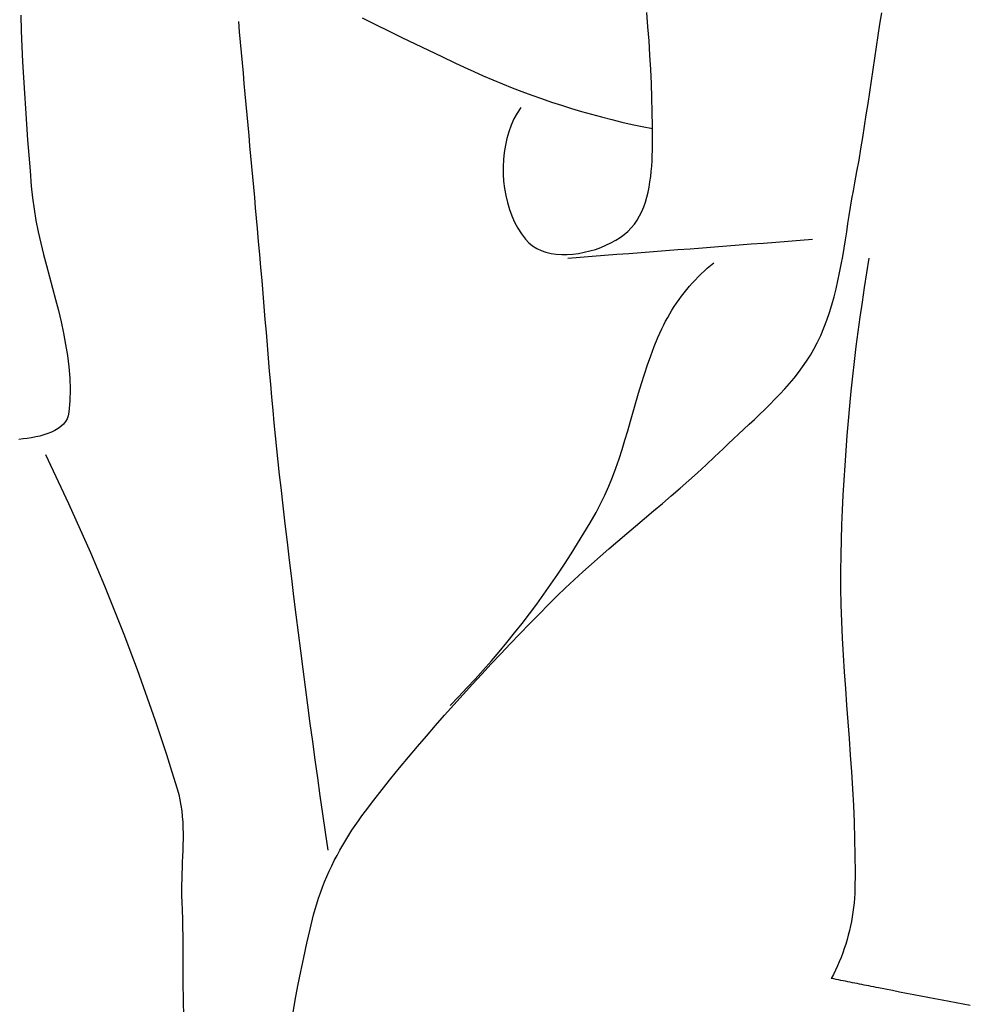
# Model space of a CAD drawing. Header units: inches. Extents: x 21 to 132, y 19 to 196.
# Tile 25 of 54: x 78.352 to 78.655, y 48.454 to 48.768. Entities that reach past the tile are written whole.
import ezdxf

# ---------------------------------------------------------------- set-up
doc = ezdxf.new("R2010")
doc.units = ezdxf.units.IN
doc.header["$MEASUREMENT"] = 0
doc.layers.add('fur', color=253, linetype='Continuous')

# ---------------------------------------------------------------- blocks, each defined once
blk = doc.blocks.new('dp5')
at = {"layer": 'fur', "linetype": 'Continuous'}
for p, q in [((1291.7456, 1264.3909), (1291.4813, 1267.4994)), ((1342.6231, 1264.9339), (1343.0303, 1267.4124)), ((1154.2053, 1266.9295), (1154.2981, 1263.515)), ((1201.9004, 1265.5481), (1202.1069, 1263.277)), ((1229.0631, 1266.343), (1231.9595, 1264.8979)), ((1154.2981, 1263.515), (1154.424, 1260.1)), ((1202.1069, 1263.277), (1202.3133, 1261.006)), ((1231.9595, 1264.8979), (1234.8666, 1263.4754)), ((1234.8666, 1263.4754), (1237.7791, 1262.0699)), ((1291.9789, 1261.2799), (1291.7456, 1264.3909)), ((1342.2304, 1262.4528), (1342.6231, 1264.9339)), ((1202.3133, 1261.006), (1202.5198, 1258.7349)), ((1237.7791, 1262.0699), (1240.6925, 1260.6763)), ((1292.1812, 1258.1675), (1291.9789, 1261.2799)), ((1341.8497, 1259.9694), (1342.2304, 1262.4528)), ((1154.424, 1260.1), (1154.5798, 1256.6847)), ((1202.5198, 1258.7349), (1202.7262, 1256.4639)), ((1240.6925, 1260.6763), (1243.6015, 1259.2897)), ((1243.6015, 1259.2897), (1246.5009, 1257.9044)), ((1341.4779, 1257.4844), (1341.8497, 1259.9694)), ((1154.5798, 1256.6847), (1154.7619, 1253.2699)), ((1202.7262, 1256.4639), (1202.9327, 1254.1927)), ((1246.5009, 1257.9044), (1249.3858, 1256.5154)), ((1249.3858, 1256.5154), (1251.4499, 1255.5325)), ((1292.3524, 1255.0537), (1292.1812, 1258.1675)), ((1341.1117, 1254.9979), (1341.4779, 1257.4844)), ((1251.4499, 1255.5325), (1253.528, 1254.5762)), ((1253.528, 1254.5762), (1255.6196, 1253.6461)), ((1292.4929, 1251.9391), (1292.3524, 1255.0537)), ((1340.749, 1252.5109), (1341.1117, 1254.9979)), ((1154.7619, 1253.2699), (1154.9668, 1249.8559)), ((1202.9327, 1254.1927), (1203.1392, 1251.9218)), ((1255.6196, 1253.6461), (1257.7248, 1252.7429)), ((1257.7248, 1252.7429), (1259.8421, 1251.8664)), ((1340.3858, 1250.0239), (1340.749, 1252.5109)), ((1203.1392, 1251.9218), (1203.3457, 1249.6506)), ((1259.8421, 1251.8664), (1261.9716, 1251.0169)), ((1261.9716, 1251.0169), (1264.1124, 1250.1946)), ((1264.1124, 1250.1946), (1266.2643, 1249.3999)), ((1292.6019, 1248.8243), (1292.4929, 1251.9391)), ((1340.02, 1247.5373), (1340.3858, 1250.0239)), ((1154.9668, 1249.8559), (1155.1911, 1246.4432)), ((1203.3457, 1249.6506), (1203.5522, 1247.3796)), ((1266.2643, 1249.3999), (1268.4267, 1248.6325)), ((1268.4267, 1248.6325), (1270.5988, 1247.893)), ((1270.5988, 1247.893), (1272.7801, 1247.1813)), ((1292.6801, 1245.7097), (1292.6019, 1248.8243)), ((1155.1911, 1246.4432), (1155.4312, 1243.0323)), ((1203.5522, 1247.3796), (1203.7586, 1245.1085)), ((1263.8379, 1246.7086), (1263.0521, 1245.4843)), ((1272.7801, 1247.1813), (1274.9703, 1246.4979)), ((1274.9703, 1246.4979), (1277.1688, 1245.8425)), ((1277.1688, 1245.8425), (1279.375, 1245.2158)), ((1292.7269, 1242.5956), (1292.6801, 1245.7097)), ((1339.6482, 1245.0518), (1340.02, 1247.5373)), ((1203.7586, 1245.1085), (1203.9651, 1242.8374)), ((1262.356, 1244.184), (1261.7498, 1242.8164)), ((1263.0521, 1245.4843), (1262.356, 1244.184)), ((1279.375, 1245.2158), (1281.5881, 1244.6177)), ((1281.5881, 1244.6177), (1283.8079, 1244.0484)), ((1283.8079, 1244.0484), (1286.0338, 1243.5082)), ((1286.0338, 1243.5082), (1288.2653, 1242.9971)), ((1339.2679, 1242.5678), (1339.6482, 1245.0518)), ((1155.4312, 1243.0323), (1155.6836, 1239.6238)), ((1203.9651, 1242.8374), (1204.1714, 1240.5664)), ((1261.233, 1241.3904), (1260.8054, 1239.9149)), ((1261.7498, 1242.8164), (1261.233, 1241.3904)), ((1288.2653, 1242.9971), (1290.5017, 1242.5154)), ((1290.5017, 1242.5154), (1292.7423, 1242.0632)), ((1292.7423, 1239.4825), (1292.7269, 1242.5956)), ((1338.8756, 1240.0861), (1339.2679, 1242.5678)), ((1155.6836, 1239.6238), (1155.9448, 1236.2182)), ((1204.1714, 1240.5664), (1204.3779, 1238.2954)), ((1260.8054, 1239.9149), (1260.4665, 1238.3985)), ((1292.7379, 1238.3915), (1292.7423, 1239.4825)), ((1338.4689, 1237.6072), (1338.8756, 1240.0861)), ((1204.3779, 1238.2954), (1204.5844, 1236.0244)), ((1260.4665, 1238.3985), (1260.216, 1236.8501)), ((1292.6916, 1236.1453), (1292.7221, 1237.2776)), ((1292.7221, 1237.2776), (1292.7379, 1238.3915)), ((1338.0444, 1235.1314), (1338.4689, 1237.6072)), ((1155.9448, 1236.2182), (1156.2114, 1232.8159)), ((1204.5844, 1236.0244), (1204.7908, 1233.7531)), ((1260.0538, 1235.2785), (1259.9795, 1233.6923)), ((1260.216, 1236.8501), (1260.0538, 1235.2785)), ((1292.5722, 1233.8456), (1292.6427, 1234.9997)), ((1292.6427, 1234.9997), (1292.6916, 1236.1453)), ((1337.5996, 1232.6594), (1338.0444, 1235.1314)), ((1156.2114, 1232.8159), (1156.4797, 1229.4174)), ((1204.7908, 1233.7531), (1204.9973, 1231.4822)), ((1259.9795, 1233.6923), (1259.9925, 1232.1005)), ((1292.3522, 1231.5317), (1292.4764, 1232.6881)), ((1292.4764, 1232.6881), (1292.5722, 1233.8456)), ((1204.9973, 1231.4822), (1205.2038, 1229.2112)), ((1259.9925, 1232.1005), (1260.0928, 1230.5118)), ((1260.0928, 1230.5118), (1260.2803, 1228.9352)), ((1292.1956, 1230.3815), (1292.3522, 1231.5317)), ((1337.1312, 1230.1918), (1337.5996, 1232.6594)), ((1156.4797, 1229.4174), (1156.7311, 1226.9169)), ((1205.2038, 1229.2112), (1205.4102, 1226.94)), ((1260.2803, 1228.9352), (1260.5542, 1227.379)), ((1291.7724, 1228.1192), (1292.0037, 1229.2425)), ((1292.0037, 1229.2425), (1292.1956, 1230.3815)), ((1336.4848, 1226.6334), (1336.7979, 1228.4171)), ((1336.7979, 1228.4171), (1337.1312, 1230.1918)), ((1156.7311, 1226.9169), (1157.0811, 1224.4229)), ((1205.4102, 1226.94), (1205.6167, 1224.6692)), ((1260.5542, 1227.379), (1260.9145, 1225.8525)), ((1291.1789, 1225.9402), (1291.4988, 1227.0169)), ((1291.4988, 1227.0169), (1291.7724, 1228.1192)), ((1336.1874, 1224.8422), (1336.4848, 1226.6334)), ((1157.0811, 1224.4229), (1157.516, 1221.9347)), ((1205.6167, 1224.6692), (1205.8231, 1222.3979)), ((1260.9145, 1225.8525), (1261.3607, 1224.3642)), ((1261.3607, 1224.3642), (1261.8925, 1222.9229)), ((1290.3876, 1223.8834), (1290.8098, 1224.8942)), ((1290.8098, 1224.8942), (1291.1789, 1225.9402)), ((1335.9007, 1223.0456), (1336.1874, 1224.8422)), ((1157.516, 1221.9347), (1158.0221, 1219.4518)), ((1205.8231, 1222.3979), (1206.0297, 1220.1269)), ((1261.8925, 1222.9229), (1262.5097, 1221.5374)), ((1288.7688, 1221.1127), (1289.3707, 1221.9877)), ((1289.3707, 1221.9877), (1289.9092, 1222.9129)), ((1289.9092, 1222.9129), (1290.3876, 1223.8834)), ((1335.6203, 1221.2455), (1335.9007, 1223.0456)), ((1206.0297, 1220.1269), (1206.2847, 1217.2878)), ((1262.5097, 1221.5374), (1263.212, 1220.2167)), ((1263.212, 1220.2167), (1263.9989, 1218.9693)), ((1287.3614, 1219.5322), (1288.1003, 1220.2925)), ((1288.1003, 1220.2925), (1288.7688, 1221.1127)), ((1335.3411, 1219.4438), (1335.6203, 1221.2455)), ((1158.0221, 1219.4518), (1158.586, 1216.9732)), ((1263.9989, 1218.9693), (1264.8703, 1217.8041)), ((1264.8703, 1217.8041), (1265.6056, 1217.0208)), ((1283.6373, 1217.0081), (1284.6774, 1217.5769)), ((1284.6774, 1217.5769), (1285.6511, 1218.1878)), ((1285.6511, 1218.1878), (1286.5485, 1218.8365)), ((1286.5485, 1218.8365), (1287.3614, 1219.5322)), ((1322.4726, 1217.3914), (1325.1566, 1217.5977)), ((1325.1566, 1217.5977), (1327.8405, 1217.8041)), ((1334.7669, 1215.8427), (1335.0582, 1217.6421)), ((1335.0582, 1217.6421), (1335.3411, 1219.4438)), ((1158.586, 1216.9732), (1159.1942, 1214.4983)), ((1206.2847, 1217.2878), (1206.5343, 1214.4482)), ((1265.6056, 1217.0208), (1266.4337, 1216.3504)), ((1266.4337, 1216.3504), (1267.3454, 1215.7886)), ((1267.3454, 1215.7886), (1268.3314, 1215.3316)), ((1278.9992, 1215.2355), (1280.2116, 1215.595)), ((1280.2116, 1215.595), (1281.395, 1216.0128)), ((1281.395, 1216.0128), (1282.5399, 1216.4852)), ((1282.5399, 1216.4852), (1283.6373, 1217.0081)), ((1295.6329, 1215.3266), (1298.3169, 1215.5331)), ((1298.3169, 1215.5331), (1301.0008, 1215.7396)), ((1301.0008, 1215.7396), (1303.6849, 1215.9461)), ((1303.6849, 1215.9461), (1306.3688, 1216.1526)), ((1306.3688, 1216.1526), (1309.0528, 1216.359)), ((1309.0528, 1216.359), (1311.7368, 1216.5655)), ((1311.7368, 1216.5655), (1314.4206, 1216.7719)), ((1314.4206, 1216.7719), (1317.1048, 1216.9784)), ((1317.1048, 1216.9784), (1319.7886, 1217.1849)), ((1319.7886, 1217.1849), (1322.4726, 1217.3914)), ((1334.4626, 1214.0472), (1334.7669, 1215.8427)), ((1159.1942, 1214.4983), (1159.8328, 1212.0266)), ((1206.5343, 1214.4482), (1206.7795, 1211.608)), ((1268.3314, 1215.3316), (1269.3825, 1214.975)), ((1269.3825, 1214.975), (1270.489, 1214.7145)), ((1270.489, 1214.7145), (1271.6414, 1214.5463)), ((1271.6414, 1214.5463), (1272.8307, 1214.4656)), ((1272.8307, 1214.4656), (1274.0473, 1214.4689)), ((1274.0473, 1214.4689), (1275.2819, 1214.5517)), ((1274.1612, 1213.675), (1276.8449, 1213.8815)), ((1275.2819, 1214.5517), (1276.5248, 1214.7099)), ((1276.5248, 1214.7099), (1277.7671, 1214.9394)), ((1276.8449, 1213.8815), (1279.5291, 1214.0879)), ((1277.7671, 1214.9394), (1278.9992, 1215.2355)), ((1279.5291, 1214.0879), (1282.2131, 1214.2944)), ((1282.2131, 1214.2944), (1284.8971, 1214.5009)), ((1284.8971, 1214.5009), (1287.5808, 1214.7074)), ((1287.5808, 1214.7074), (1290.2651, 1214.9139)), ((1290.2651, 1214.9139), (1292.9489, 1215.1202)), ((1292.9489, 1215.1202), (1295.6329, 1215.3266)), ((1334.1403, 1212.2575), (1334.4626, 1214.0472)), ((1340.2281, 1213.6751), (1339.6952, 1210.452)), ((1159.8328, 1212.0266), (1160.4884, 1209.5574)), ((1206.7795, 1211.608), (1207.0212, 1208.7675)), ((1304.073, 1210.8309), (1304.7569, 1211.4521)), ((1304.7569, 1211.4521), (1305.4534, 1212.0562)), ((1305.4534, 1212.0562), (1306.1623, 1212.6427)), ((1333.7949, 1210.4754), (1334.1403, 1212.2575)), ((1160.4884, 1209.5574), (1161.1476, 1207.0897)), ((1302.1021, 1208.8703), (1302.7451, 1209.5394)), ((1302.7451, 1209.5394), (1303.4023, 1210.1931)), ((1303.4023, 1210.1931), (1304.073, 1210.8309)), ((1333.4226, 1208.703), (1333.7949, 1210.4754)), ((1339.6952, 1210.452), (1339.1856, 1207.2242)), ((1161.1476, 1207.0897), (1161.7965, 1204.6233)), ((1207.0212, 1208.7675), (1207.2602, 1205.9267)), ((1299.6777, 1206.0507), (1300.2608, 1206.776)), ((1300.2608, 1206.776), (1300.8594, 1207.488)), ((1300.8594, 1207.488), (1301.4732, 1208.1864)), ((1301.4732, 1208.1864), (1302.1021, 1208.8703)), ((1332.5752, 1205.1944), (1333.0174, 1206.942)), ((1333.0174, 1206.942), (1333.4226, 1208.703)), ((1339.1856, 1207.2242), (1338.6993, 1203.9924)), ((1161.7965, 1204.6233), (1162.4216, 1202.1571)), ((1207.2602, 1205.9267), (1207.4978, 1203.0858)), ((1298.5608, 1204.5626), (1299.111, 1205.3127)), ((1299.111, 1205.3127), (1299.6777, 1206.0507)), ((1332.0911, 1203.462), (1332.5752, 1205.1944)), ((1207.4978, 1203.0858), (1207.7345, 1200.2448)), ((1297.0137, 1202.2448), (1297.5118, 1203.0282)), ((1297.5118, 1203.0282), (1298.0276, 1203.8007)), ((1298.0276, 1203.8007), (1298.5608, 1204.5626)), ((1331.5602, 1201.7466), (1332.0911, 1203.462)), ((1338.6993, 1203.9924), (1338.2366, 1200.7564)), ((1162.4216, 1202.1571), (1163.0095, 1199.6907)), ((1295.6314, 1199.8376), (1296.0732, 1200.6491)), ((1296.0732, 1200.6491), (1296.5342, 1201.4516)), ((1296.5342, 1201.4516), (1297.0137, 1202.2448)), ((1330.9778, 1200.0503), (1331.5602, 1201.7466)), ((1338.2366, 1200.7564), (1337.797, 1197.5166)), ((1163.0095, 1199.6907), (1163.5464, 1197.2231)), ((1207.7345, 1200.2448), (1207.9717, 1197.4039)), ((1293.9285, 1196.2415), (1294.8069, 1198.1906)), ((1294.8069, 1198.1906), (1295.2093, 1199.0181)), ((1295.2093, 1199.0181), (1295.6314, 1199.8376)), ((1329.6388, 1196.722), (1330.339, 1198.3747)), ((1330.339, 1198.3747), (1330.9778, 1200.0503)), ((1163.5464, 1197.2231), (1164.0188, 1194.7542)), ((1207.9717, 1197.4039), (1208.2102, 1194.5629)), ((1293.113, 1194.2651), (1293.9285, 1196.2415)), ((1328.8727, 1195.0936), (1329.6388, 1196.722)), ((1337.797, 1197.5166), (1337.3812, 1194.2732)), ((1164.0188, 1194.7542), (1164.4131, 1192.2827)), ((1208.2102, 1194.5629), (1208.4509, 1191.7223)), ((1292.3524, 1192.2651), (1293.113, 1194.2651)), ((1328.1535, 1193.7203), (1328.8727, 1195.0936)), ((1337.3812, 1194.2732), (1336.9887, 1191.0266)), ((1164.4131, 1192.2827), (1164.7158, 1189.8083)), ((1208.4509, 1191.7223), (1208.6948, 1188.8821)), ((1291.6391, 1190.2446), (1292.3524, 1192.2651)), ((1326.5491, 1191.0795), (1327.3776, 1192.383)), ((1327.3776, 1192.383), (1328.1535, 1193.7203)), ((1164.7158, 1189.8083), (1164.9133, 1187.3302)), ((1290.9657, 1188.2073), (1291.6391, 1190.2446)), ((1324.7502, 1188.5651), (1325.6719, 1189.8077)), ((1325.6719, 1189.8077), (1326.5491, 1191.0795)), ((1336.9887, 1191.0266), (1336.6197, 1187.7772)), ((1164.9133, 1187.3302), (1164.9917, 1184.8477)), ((1208.6948, 1188.8821), (1208.9428, 1186.0422)), ((1290.324, 1186.1562), (1290.9657, 1188.2073)), ((1322.7883, 1186.1582), (1323.7876, 1187.3493)), ((1323.7876, 1187.3493), (1324.7502, 1188.5651)), ((1336.6197, 1187.7772), (1336.2744, 1184.5246)), ((1208.9428, 1186.0422), (1209.1959, 1183.203)), ((1289.7065, 1184.0951), (1290.324, 1186.1562)), ((1321.756, 1184.9895), (1322.7883, 1186.1582)), ((1164.9917, 1184.8477), (1164.938, 1182.3603)), ((1209.1959, 1183.203), (1209.4552, 1180.3643)), ((1289.1053, 1182.0273), (1289.7065, 1184.0951)), ((1319.6082, 1182.7097), (1320.6945, 1183.8407)), ((1320.6945, 1183.8407), (1321.756, 1184.9895)), ((1336.2744, 1184.5246), (1335.9524, 1181.2699)), ((1164.938, 1182.3603), (1164.738, 1179.8669)), ((1288.5129, 1179.9562), (1289.1053, 1182.0273)), ((1317.3759, 1180.4915), (1318.5007, 1181.5941)), ((1318.5007, 1181.5941), (1319.6082, 1182.7097)), ((1335.9524, 1181.2699), (1335.6542, 1178.0127)), ((1164.5923, 1179.1185), (1164.3341, 1178.4343)), ((1164.738, 1179.8669), (1164.5923, 1179.1185)), ((1209.4552, 1180.3643), (1209.7213, 1177.5263)), ((1287.9212, 1177.8851), (1288.5129, 1179.9562)), ((1315.0902, 1178.3166), (1316.2377, 1179.3999)), ((1316.2377, 1179.3999), (1317.3759, 1180.4915)), ((1162.972, 1176.7359), (1162.3508, 1176.2779)), ((1163.5154, 1177.246), (1162.972, 1176.7359)), ((1163.9724, 1177.8111), (1163.5154, 1177.246)), ((1164.3341, 1178.4343), (1163.9724, 1177.8111)), ((1209.7213, 1177.5263), (1209.9956, 1174.6891)), ((1287.323, 1175.8175), (1287.9212, 1177.8851)), ((1312.7826, 1176.1664), (1313.9372, 1177.2395)), ((1313.9372, 1177.2395), (1315.0902, 1178.3166)), ((1335.6542, 1178.0127), (1335.3794, 1174.7538)), ((1157.4681, 1174.4584), (1156.5422, 1174.282)), ((1158.3763, 1174.6661), (1157.4681, 1174.4584)), ((1159.2583, 1174.908), (1158.3763, 1174.6661)), ((1160.1053, 1175.1872), (1159.2583, 1174.908)), ((1160.9087, 1175.5065), (1160.1053, 1175.1872)), ((1161.6601, 1175.8691), (1160.9087, 1175.5065)), ((1162.3508, 1176.2779), (1161.6601, 1175.8691)), ((1209.9956, 1174.6891), (1210.2786, 1171.8528)), ((1286.7099, 1173.7569), (1287.323, 1175.8175)), ((1310.4843, 1174.0227), (1311.6303, 1175.0949)), ((1311.6303, 1175.0949), (1312.7826, 1176.1664)), ((1335.3794, 1174.7538), (1335.1284, 1171.4929)), ((1154.6714, 1174.0113), (1153.7438, 1173.9108)), ((1155.6071, 1174.1339), (1154.6714, 1174.0113)), ((1156.5422, 1174.282), (1155.6071, 1174.1339)), ((1286.0749, 1171.7066), (1286.7099, 1173.7569)), ((1308.2268, 1171.8669), (1309.3485, 1172.9474)), ((1309.3485, 1172.9474), (1310.4843, 1174.0227)), ((1159.5762, 1170.5766), (1161.2934, 1167.0307)), ((1210.2786, 1171.8528), (1210.5717, 1169.0176)), ((1285.4095, 1169.6701), (1286.0749, 1171.7066)), ((1304.5109, 1168.3489), (1306.3808, 1170.0953)), ((1306.3808, 1170.0953), (1308.2268, 1171.8669)), ((1335.1284, 1171.4929), (1334.9009, 1168.2306)), ((1210.5717, 1169.0176), (1210.8755, 1166.1834)), ((1284.7065, 1167.6508), (1285.4095, 1169.6701)), ((1302.6202, 1166.6247), (1304.5109, 1168.3489)), ((1334.9009, 1168.2306), (1334.6972, 1164.9672)), ((1161.2934, 1167.0307), (1162.9831, 1163.4701)), ((1210.8755, 1166.1834), (1211.1912, 1163.3505)), ((1283.9581, 1165.652), (1284.7065, 1167.6508)), ((1300.7115, 1164.9196), (1302.6202, 1166.6247)), ((1282.2939, 1161.7298), (1283.1566, 1163.6772)), ((1283.1566, 1163.6772), (1283.9581, 1165.652)), ((1298.7876, 1163.2307), (1300.7115, 1164.9196)), ((1334.6972, 1164.9672), (1334.5171, 1161.7026)), ((1162.9831, 1163.4701), (1164.6446, 1159.8953)), ((1211.1912, 1163.3505), (1211.6468, 1159.3687)), ((1281.3627, 1159.8133), (1282.2939, 1161.7298)), ((1294.9058, 1159.8895), (1296.8515, 1161.555)), ((1296.8515, 1161.555), (1298.7876, 1163.2307)), ((1334.5171, 1161.7026), (1334.3606, 1158.4374)), ((1164.6446, 1159.8953), (1166.2779, 1156.3067)), ((1211.6468, 1159.3687), (1212.1088, 1155.3876)), ((1280.3548, 1157.9309), (1281.3627, 1159.8133)), ((1292.9534, 1158.2312), (1294.9058, 1159.8895)), ((1279.0377, 1155.6265), (1280.3548, 1157.9309)), ((1290.9972, 1156.5771), (1292.9534, 1158.2312)), ((1334.3606, 1158.4374), (1334.2281, 1155.1718)), ((1166.2779, 1156.3067), (1167.8832, 1152.7045)), ((1212.1088, 1155.3876), (1212.5773, 1151.4073)), ((1277.6885, 1153.3386), (1279.0377, 1155.6265)), ((1289.0399, 1154.9242), (1290.9972, 1156.5771)), ((1334.2281, 1155.1718), (1334.1195, 1151.906)), ((1276.3069, 1151.0675), (1277.6885, 1153.3386)), ((1285.1334, 1151.6099), (1287.0844, 1153.2695)), ((1287.0844, 1153.2695), (1289.0399, 1154.9242)), ((1167.8832, 1152.7045), (1169.46, 1149.0892)), ((1212.5773, 1151.4073), (1213.0521, 1147.4277)), ((1274.8938, 1148.8139), (1276.3069, 1151.0675)), ((1283.19, 1149.9426), (1285.1334, 1151.6099)), ((1334.1195, 1151.906), (1334.0342, 1148.6403)), ((1169.46, 1149.0892), (1171.0083, 1145.461)), ((1273.4499, 1146.5784), (1274.8938, 1148.8139)), ((1281.2569, 1148.2644), (1283.19, 1149.9426)), ((1334.0342, 1148.6403), (1333.9866, 1144.9736)), ((1213.0521, 1147.4277), (1213.5333, 1143.4487)), ((1271.9753, 1144.3615), (1273.4499, 1146.5784)), ((1277.4326, 1144.8639), (1279.3367, 1146.5726)), ((1279.3367, 1146.5726), (1281.2569, 1148.2644)), ((1171.0083, 1145.461), (1172.5281, 1141.8203)), ((1270.4703, 1142.1639), (1271.9753, 1144.3615)), ((1275.5473, 1143.1353), (1277.4326, 1144.8639)), ((1333.9866, 1144.9736), (1334.0028, 1141.3075)), ((1213.5333, 1143.4487), (1214.0209, 1139.4706)), ((1268.9354, 1139.986), (1270.4703, 1142.1639)), ((1273.6835, 1141.384), (1275.5473, 1143.1353)), ((1172.5281, 1141.8203), (1174.019, 1138.1675)), ((1267.3712, 1137.8285), (1268.9354, 1139.986)), ((1271.844, 1139.607), (1273.6835, 1141.384)), ((1334.0028, 1141.3075), (1334.0758, 1137.642)), ((1174.019, 1138.1675), (1175.481, 1134.5028)), ((1214.0209, 1139.4706), (1214.5147, 1135.4932)), ((1265.7784, 1135.692), (1267.3712, 1137.8285)), ((1267.903, 1135.6373), (1270.0318, 1137.801)), ((1270.0318, 1137.801), (1271.844, 1139.607)), ((1264.1567, 1133.577), (1265.7784, 1135.692)), ((1265.781, 1133.4656), (1267.903, 1135.6373)), ((1334.0758, 1137.642), (1334.1984, 1133.977)), ((1175.481, 1134.5028), (1176.914, 1130.8267)), ((1214.5147, 1135.4932), (1215.015, 1131.5165)), ((1262.5074, 1131.4842), (1264.1567, 1133.577)), ((1263.6662, 1131.2854), (1265.781, 1133.4656)), ((1334.1984, 1133.977), (1334.3637, 1130.3125)), ((1215.015, 1131.5165), (1215.5218, 1127.5407)), ((1260.8299, 1129.4141), (1262.5074, 1131.4842)), ((1261.5604, 1129.0962), (1263.6662, 1131.2854)), ((1176.914, 1130.8267), (1178.3177, 1127.1396)), ((1259.1256, 1127.3671), (1260.8299, 1129.4141)), ((1259.4637, 1126.8971), (1261.5604, 1129.0962)), ((1334.3637, 1130.3125), (1334.5646, 1126.6484)), ((1178.3177, 1127.1396), (1179.6921, 1123.4415)), ((1215.5218, 1127.5407), (1216.0348, 1123.5657)), ((1257.3772, 1124.688), (1259.4637, 1126.8971)), ((1257.3947, 1125.3441), (1259.1256, 1127.3671)), ((1255.6373, 1123.3454), (1257.3947, 1125.3441)), ((1334.5646, 1126.6484), (1334.794, 1122.9844)), ((1179.6921, 1123.4415), (1181.037, 1119.7331)), ((1216.0348, 1123.5657), (1216.554, 1119.5916)), ((1253.8541, 1121.3719), (1255.6373, 1123.3454)), ((1255.3022, 1122.4681), (1257.3772, 1124.688)), ((1334.794, 1122.9844), (1335.0443, 1119.3207)), ((1252.0455, 1119.4237), (1253.8541, 1121.3719)), ((1253.2392, 1120.2368), (1255.3022, 1122.4681)), ((1181.037, 1119.7331), (1182.3526, 1116.0147)), ((1216.554, 1119.5916), (1217.0798, 1115.6182)), ((1250.2117, 1117.5018), (1252.0455, 1119.4237)), ((1251.1896, 1117.9937), (1253.2392, 1120.2368)), ((1335.0443, 1119.3207), (1335.3094, 1115.6571)), ((1248.3535, 1115.6067), (1250.2117, 1117.5018)), ((1249.1538, 1115.7382), (1251.1896, 1117.9937)), ((1182.3526, 1116.0147), (1183.6381, 1112.2865)), ((1217.0798, 1115.6182), (1217.6119, 1111.6457)), ((1247.1332, 1113.4698), (1249.1538, 1115.7382)), ((1335.3094, 1115.6571), (1335.5813, 1111.9936)), ((1183.6381, 1112.2865), (1184.8939, 1108.549)), ((1245.1283, 1111.1878), (1247.1332, 1113.4698)), ((1335.5813, 1111.9936), (1335.8534, 1108.3301)), ((1217.6119, 1111.6457), (1218.1503, 1107.6741)), ((1243.1403, 1108.8919), (1245.1283, 1111.1878)), ((1184.8939, 1108.549), (1186.1197, 1104.8023)), ((1218.1503, 1107.6741), (1218.6951, 1103.7033)), ((1241.1701, 1106.5813), (1243.1403, 1108.8919)), ((1335.8534, 1108.3301), (1336.1182, 1104.6666)), ((1239.2184, 1104.2555), (1241.1701, 1106.5813)), ((1186.1197, 1104.8023), (1187.3153, 1101.0469)), ((1218.6951, 1103.7033), (1219.2461, 1099.7334)), ((1237.2861, 1101.914), (1239.2184, 1104.2555)), ((1336.1182, 1104.6666), (1336.369, 1101.0029)), ((1187.3153, 1101.0469), (1188.4806, 1097.2834)), ((1235.3748, 1099.5562), (1237.2861, 1101.914)), ((1336.369, 1101.0029), (1336.5984, 1097.339)), ((1219.2461, 1099.7334), (1219.8037, 1095.7645)), ((1233.4846, 1097.1817), (1235.3748, 1099.5562)), ((1188.4806, 1097.2834), (1188.8119, 1096.0924)), ((1231.6166, 1094.7898), (1233.4846, 1097.1817)), ((1336.5984, 1097.339), (1336.7998, 1093.6748)), ((1188.8119, 1096.0924), (1189.0847, 1094.8915)), ((1189.0847, 1094.8915), (1189.3041, 1093.6817)), ((1219.8037, 1095.7645), (1220.3675, 1091.7965)), ((1229.7724, 1092.3799), (1231.6166, 1094.7898)), ((1189.3041, 1093.6817), (1189.475, 1092.4635)), ((1189.475, 1092.4635), (1189.6019, 1091.238)), ((1229.0128, 1091.3604), (1229.7724, 1092.3799)), ((1336.7998, 1093.6748), (1336.9654, 1090.0102)), ((1189.6019, 1091.238), (1189.6898, 1090.0059)), ((1220.3675, 1091.7965), (1220.9375, 1087.8296)), ((1227.5398, 1089.2776), (1228.2684, 1090.3262)), ((1228.2684, 1090.3262), (1229.0128, 1091.3604)), ((1189.6898, 1090.0059), (1189.7433, 1088.7679)), ((1189.7433, 1088.7679), (1189.7675, 1087.5249)), ((1226.1338, 1087.1392), (1226.8281, 1088.2151)), ((1226.8281, 1088.2151), (1227.5398, 1089.2776)), ((1336.9654, 1090.0102), (1337.0884, 1086.3452)), ((1189.7671, 1086.2776), (1189.7469, 1085.027)), ((1189.7675, 1087.5249), (1189.7671, 1086.2776)), ((1220.9375, 1087.8296), (1221.5142, 1083.8635)), ((1224.8014, 1084.9483), (1225.4579, 1086.0501)), ((1225.4579, 1086.0501), (1226.1338, 1087.1392)), ((1337.0884, 1086.3452), (1337.1618, 1082.6798)), ((1189.7116, 1083.7736), (1189.6662, 1082.5186)), ((1189.7469, 1085.027), (1189.7116, 1083.7736)), ((1223.5499, 1082.7087), (1224.1651, 1083.8345)), ((1224.1651, 1083.8345), (1224.8014, 1084.9483)), ((1189.6662, 1082.5186), (1189.6152, 1081.2624)), ((1222.386, 1080.4237), (1222.9566, 1081.5717)), ((1222.9566, 1081.5717), (1223.5499, 1082.7087)), ((1337.1618, 1082.6798), (1337.1786, 1079.0137)), ((1189.564, 1080.006), (1189.5168, 1078.7502)), ((1189.6152, 1081.2624), (1189.564, 1080.006)), ((1221.8389, 1079.2652), (1222.386, 1080.4237)), ((1189.4786, 1077.4959), (1189.4544, 1076.2438)), ((1189.5168, 1078.7502), (1189.4786, 1077.4959)), ((1220.8193, 1076.9183), (1221.3164, 1078.0966)), ((1221.3164, 1078.0966), (1221.8389, 1079.2652)), ((1337.1786, 1079.0137), (1337.1312, 1075.3471)), ((1189.4544, 1076.2438), (1189.4488, 1074.9945)), ((1219.9044, 1074.5344), (1220.3483, 1075.7307)), ((1220.3483, 1075.7307), (1220.8193, 1076.9183)), ((1337.1312, 1075.3471), (1337.0962, 1074.3323)), ((1189.4488, 1074.9945), (1189.4667, 1073.749)), ((1189.4667, 1073.749), (1189.5128, 1072.5081)), ((1219.1014, 1072.1169), (1219.4885, 1073.3297)), ((1219.4885, 1073.3297), (1219.9044, 1074.5344)), ((1337.0365, 1073.3162), (1336.9523, 1072.2998)), ((1337.0962, 1074.3323), (1337.0365, 1073.3162)), ((1189.5128, 1072.5081), (1189.5918, 1070.6474)), ((1218.4169, 1069.6693), (1218.7439, 1070.8966)), ((1218.7439, 1070.8966), (1219.1014, 1072.1169)), ((1336.8436, 1071.2837), (1336.7108, 1070.2687)), ((1336.9523, 1072.2998), (1336.8436, 1071.2837)), ((1189.5918, 1070.6474), (1189.6458, 1068.783)), ((1189.6458, 1068.783), (1189.6797, 1066.9155)), ((1217.6549, 1066.5717), (1218.4169, 1069.6693)), ((1336.5542, 1069.2557), (1336.3739, 1068.2456)), ((1336.7108, 1070.2687), (1336.5542, 1069.2557)), ((1189.6797, 1066.9155), (1189.6976, 1065.0456)), ((1216.9324, 1063.4651), (1217.6549, 1066.5717)), ((1336.1699, 1067.2388), (1335.9429, 1066.2365)), ((1336.3739, 1068.2456), (1336.1699, 1067.2388)), ((1189.6976, 1065.0456), (1189.7045, 1063.174)), ((1335.6927, 1065.2396), (1335.4198, 1064.2486)), ((1335.9429, 1066.2365), (1335.6927, 1065.2396)), ((1189.7045, 1063.174), (1189.7048, 1061.3012)), ((1216.2472, 1060.3504), (1216.9324, 1063.4651)), ((1334.8062, 1062.2877), (1334.466, 1061.3196)), ((1335.1242, 1063.2644), (1334.8062, 1062.2877)), ((1335.4198, 1064.2486), (1335.1242, 1063.2644)), ((1189.7048, 1061.3012), (1189.7029, 1059.4283)), ((1215.597, 1057.2279), (1216.2472, 1060.3504)), ((1334.1034, 1060.3608), (1333.7196, 1059.4119)), ((1334.466, 1061.3196), (1334.1034, 1060.3608)), ((1189.7029, 1059.4283), (1189.7038, 1057.5554)), ((1333.3138, 1058.4739), (1332.8868, 1057.5476)), ((1333.7196, 1059.4119), (1333.3138, 1058.4739)), ((1189.7038, 1057.5554), (1189.7118, 1055.6837)), ((1189.7118, 1055.6837), (1189.7312, 1053.8135)), ((1214.9794, 1054.0983), (1215.597, 1057.2279)), ((1332.4388, 1056.6338), (1331.9699, 1055.7333)), ((1332.486, 1055.63), (1331.9699, 1055.7333)), ((1332.8868, 1057.5476), (1332.4388, 1056.6338)), ((1189.7312, 1053.8135), (1189.7673, 1051.9456)), ((1214.3924, 1050.9623), (1214.9794, 1054.0983)), ((1333.002, 1055.5268), (1332.486, 1055.63)), ((1333.5181, 1055.4236), (1333.002, 1055.5268)), ((1334.0342, 1055.3204), (1333.5181, 1055.4236)), ((1334.5505, 1055.2171), (1334.0342, 1055.3204)), ((1335.0666, 1055.1139), (1334.5505, 1055.2171)), ((1335.5827, 1055.0107), (1335.0666, 1055.1139)), ((1336.0988, 1054.9075), (1335.5827, 1055.0107)), ((1336.6151, 1054.8043), (1336.0988, 1054.9075)), ((1337.1312, 1054.7009), (1336.6151, 1054.8043)), ((1337.6473, 1054.5977), (1337.1312, 1054.7009)), ((1338.1635, 1054.4945), (1337.6473, 1054.5977)), ((1338.6796, 1054.3913), (1338.1635, 1054.4945)), ((1339.196, 1054.2881), (1338.6796, 1054.3913)), ((1339.7121, 1054.1848), (1339.196, 1054.2881)), ((1340.2282, 1054.0816), (1339.7121, 1054.1848)), ((1340.7442, 1053.9784), (1340.2282, 1054.0816)), ((1341.2603, 1053.8752), (1340.7442, 1053.9784)), ((1341.7766, 1053.772), (1341.2603, 1053.8752)), ((1342.2927, 1053.6687), (1341.7766, 1053.772)), ((1343.8419, 1053.3615), (1342.2927, 1053.6687)), ((1189.7673, 1051.9456), (1189.824, 1050.0805)), ((1345.3917, 1053.0589), (1343.8419, 1053.3615)), ((1346.9426, 1052.76), (1345.3917, 1053.0589)), ((1348.494, 1052.464), (1346.9426, 1052.76)), ((1350.0459, 1052.1701), (1348.494, 1052.464)), ((1351.5979, 1051.8776), (1350.0459, 1052.1701)), ((1353.1503, 1051.5855), (1351.5979, 1051.8776)), ((1354.7026, 1051.2933), (1353.1503, 1051.5855)), ((1189.824, 1050.0805), (1189.9061, 1048.219)), ((1213.8334, 1047.8202), (1214.3924, 1050.9623)), ((1356.2546, 1051), (1354.7026, 1051.2933)), ((1357.8063, 1050.7047), (1356.2546, 1051)), ((1359.3572, 1050.4069), (1357.8063, 1050.7047)), ((1360.9075, 1050.1055), (1359.3572, 1050.4069)), ((1362.4569, 1049.8), (1360.9075, 1050.1055))]:
    blk.add_line(p, q, dxfattribs=at)

msp = doc.modelspace()

# ---------------------------------------------------------------- block references
at = {"layer": 'fur', "xscale": 0.001452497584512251, "yscale": 0.001452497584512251, "zscale": 0.001452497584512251}
msp.add_blockref('dp5', (76.67624, 46.92919), dxfattribs=at)

doc.saveas('drawing.dxf')
